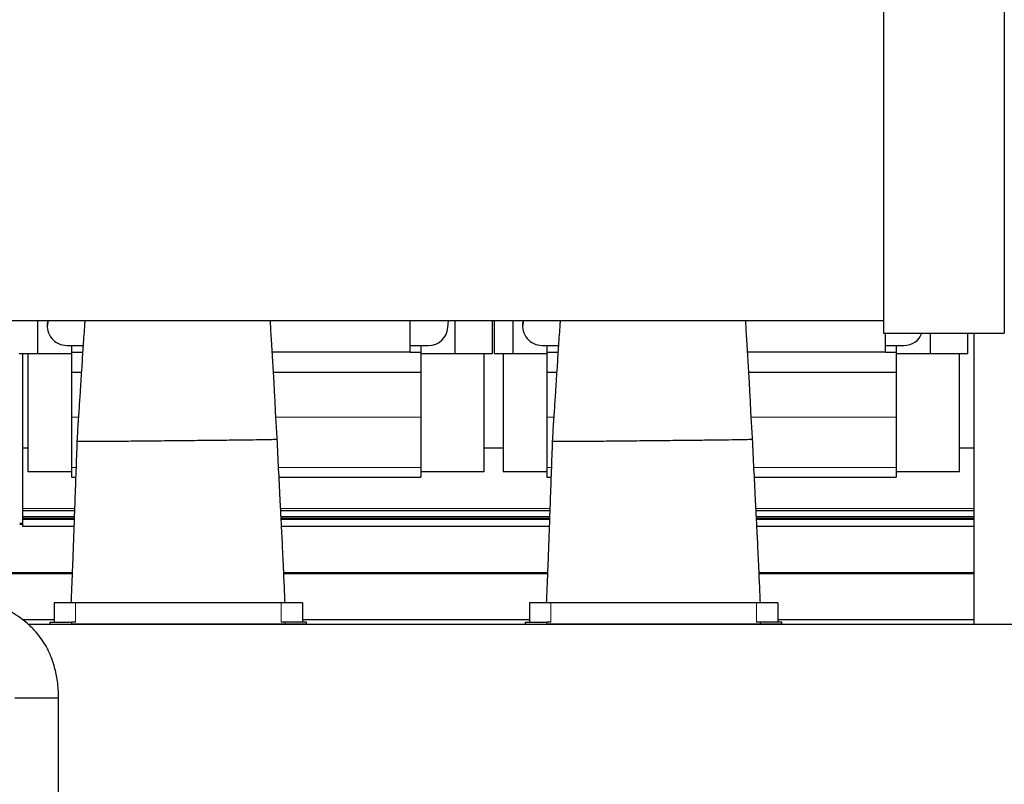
# Model space of a CAD drawing. Header units: inches. Extents: x 0 to 17820, y -10 to 12600.
# Tile 118 of 125: x 15099 to 16114, y 9689 to 10477. Entities that reach past the tile are written whole.
import ezdxf

# ---------------------------------------------------------------- set-up
doc = ezdxf.new("R2010")
doc.units = ezdxf.units.IN
doc.layers.add('1', color=7, linetype='Continuous', true_color=0xffffff)

msp = doc.modelspace()

# ---------------------------------------------------------------- linework, layer by layer
at = {"layer": '1', "color": 2, "linetype": 'Continuous', "lineweight": 25}
for p, q in [((15989.116, 10534.498), (15989.116, 10153.662)), ((16113.616, 10534.498), (16113.616, 10153.662)), ((14642.116, 10166.768), (15989.116, 10166.768)), ((15117.117, 10166.769), (15117.117, 10132.649)), ((15127.095, 10163.574), (15127.095, 10161.003)), ((15127.847, 10166.768), (15127.464, 10164.811)), ((15501.116, 10133.989), (15501.116, 10166.767)), ((15540.071, 10159.678), (15540.546, 10166.768)), ((15547.117, 10166.769), (15547.117, 10132.649)), ((15586.117, 10132.649), (15586.117, 10166.768)), ((15588.117, 10132.649), (15588.117, 10166.768)), ((15607.117, 10166.769), (15607.117, 10132.649)), ((15617.095, 10163.574), (15617.095, 10161.003)), ((15617.847, 10166.768), (15617.464, 10164.811)), ((15989.116, 10153.662), (16113.616, 10153.662)), ((15991.116, 10133.989), (15991.116, 10153.663)), ((16037.117, 10153.663), (16037.117, 10132.649)), ((16076.117, 10132.649), (16076.117, 10153.663)), ((16082.116, 10153.659), (16082.116, 9853.649)), ((16082.116, 10153.659), (16082.116, 9853.649)), ((15147.095, 10141.079), (15152.116, 10141.079)), ((15152.116, 10141.079), (15152.116, 10134.144)), ((15152.116, 10141.079), (15164.001, 10141.079)), ((15501.116, 10141.079), (15512.116, 10141.079)), ((15512.116, 10141.079), (15520.116, 10141.079)), ((15512.116, 10141.079), (15512.116, 10134.144)), ((15637.095, 10141.079), (15642.116, 10141.079)), ((15642.116, 10141.079), (15642.116, 10134.144)), ((15642.116, 10141.079), (15654.001, 10141.079)), ((15991.116, 10141.079), (16002.116, 10141.079)), ((16002.116, 10141.079), (16010.116, 10141.079)), ((16002.116, 10141.079), (16002.116, 10134.144)), ((15098.117, 10132.649), (15117.117, 10132.649)), ((15101.616, 10132.649), (15101.616, 10035.424)), ((15106.889, 10132.649), (15106.889, 10010.649)), ((15117.117, 10132.649), (15152.121, 10132.649)), ((15152.116, 10134.144), (15152.116, 10113.563)), ((15152.116, 10134.144), (15163.542, 10134.144)), ((15501.116, 10133.989), (15359.005, 10133.989)), ((15501.116, 10134.144), (15512.116, 10134.144)), ((15512.112, 10132.649), (15547.117, 10132.649)), ((15512.116, 10134.144), (15512.116, 10113.563)), ((15547.117, 10132.649), (15586.117, 10132.649)), ((15577.344, 10010.649), (15577.344, 10132.649)), ((15588.117, 10132.649), (15607.117, 10132.649)), ((15596.889, 10132.649), (15596.889, 10010.649)), ((15607.117, 10132.649), (15642.121, 10132.649)), ((15642.116, 10134.144), (15642.116, 10113.563)), ((15642.116, 10134.144), (15653.542, 10134.144)), ((15991.116, 10133.989), (15849.005, 10133.989)), ((15991.116, 10134.144), (16002.116, 10134.144)), ((16002.112, 10132.649), (16037.117, 10132.649)), ((16002.116, 10134.144), (16002.116, 10113.563)), ((16037.117, 10132.649), (16076.117, 10132.649)), ((16067.344, 10010.649), (16067.344, 10132.649)), ((15152.116, 10113.563), (15152.116, 10067.099)), ((15152.116, 10113.563), (15162.2, 10113.563)), ((15360.233, 10113.563), (15512.116, 10113.563)), ((15512.116, 10113.563), (15512.116, 10067.099)), ((15642.116, 10113.563), (15652.2, 10113.563)), ((15642.116, 10113.563), (15642.116, 10067.099)), ((15850.233, 10113.563), (16002.116, 10113.563)), ((16002.116, 10113.563), (16002.116, 10067.099)), ((15152.116, 10067.099), (15152.116, 10015.124)), ((15512.116, 10067.099), (15512.116, 10015.124)), ((15642.116, 10067.099), (15642.116, 10015.124)), ((16002.116, 10067.099), (16002.116, 10015.124)), ((15101.616, 10035.424), (15101.616, 9972.929)), ((15101.616, 10035.424), (15106.898, 10035.424)), ((15577.357, 10035.424), (15596.908, 10035.424)), ((16067.329, 10035.424), (16082.111, 10035.424)), ((15152.126, 10010.649), (15106.889, 10010.649)), ((15152.116, 10015.124), (15152.116, 10005.149)), ((15577.344, 10010.649), (15512.113, 10010.649)), ((15512.116, 10015.124), (15512.116, 10005.149)), ((15642.126, 10010.649), (15596.889, 10010.649)), ((15642.116, 10015.124), (15642.116, 10005.149)), ((16067.344, 10010.649), (16002.113, 10010.649)), ((16002.116, 10015.124), (16002.116, 10005.149)), ((15152.116, 10005.149), (15156.318, 10005.149)), ((15366.012, 10005.149), (15512.116, 10005.149)), ((15642.116, 10005.149), (15646.318, 10005.149)), ((15856.012, 10005.149), (16002.116, 10005.149)), ((15101.616, 9972.929), (15101.616, 9970.729)), ((15101.616, 9970.729), (15101.616, 9970.382)), ((15101.616, 9970.382), (15101.616, 9964.598)), ((15101.618, 9957.415), (15098.621, 9957.415)), ((15101.616, 9964.598), (15101.616, 9964.292)), ((15101.616, 9964.292), (15101.616, 9964.021)), ((15101.616, 9964.021), (15101.616, 9962.639)), ((15101.616, 9962.639), (15101.616, 9961.812)), ((15101.616, 9961.812), (15101.616, 9954.757)), ((15101.616, 9961.812), (15154.778, 9961.812)), ((15368.186, 9961.812), (15644.788, 9961.812)), ((15858.158, 9961.812), (16082.111, 9961.812)), ((15101.616, 9954.757), (15154.531, 9954.757)), ((15368.547, 9954.757), (15644.541, 9954.757)), ((15858.538, 9954.757), (16082.111, 9954.757)), ((14880.826, 9905.981), (15152.701, 9905.981)), ((15370.856, 9905.981), (15642.681, 9905.981)), ((15860.837, 9905.981), (16082.07, 9905.981)), ((15156.116, 9875.649), (15134.116, 9875.649)), ((15134.116, 9875.649), (15134.116, 9855.639)), ((15368.116, 9875.649), (15156.116, 9875.649)), ((15390.116, 9875.649), (15368.116, 9875.649)), ((15390.116, 9875.649), (15390.116, 9855.639)), ((15646.116, 9875.649), (15624.116, 9875.649)), ((15624.116, 9875.649), (15624.116, 9855.639)), ((15858.116, 9875.649), (15646.116, 9875.649)), ((15880.116, 9875.649), (15858.116, 9875.649)), ((15880.116, 9875.649), (15880.116, 9855.639)), ((15101.414, 9858.449), (15134.083, 9858.449)), ((15130.116, 9855.639), (15152.116, 9855.639)), ((15130.116, 9853.649), (15130.116, 9855.639)), ((15156.116, 9855.639), (15152.116, 9855.639)), ((15372.116, 9855.639), (15368.116, 9855.639)), ((15394.116, 9855.639), (15372.116, 9855.639)), ((15390.07, 9858.449), (15624.113, 9858.449)), ((15394.116, 9853.649), (15394.116, 9855.639)), ((15620.116, 9855.639), (15642.116, 9855.639)), ((15620.116, 9853.649), (15620.116, 9855.639)), ((15646.116, 9855.639), (15642.116, 9855.639)), ((15862.116, 9855.639), (15858.116, 9855.639)), ((15884.116, 9855.639), (15862.116, 9855.639)), ((15880.1, 9858.449), (16082.07, 9858.449)), ((15884.116, 9853.649), (15884.116, 9855.639)), ((15106.991, 9853.649), (16317.116, 9853.649)), ((15130.116, 9853.649), (15152.116, 9853.649)), ((15372.116, 9853.649), (15152.116, 9853.649)), ((15394.116, 9853.649), (15372.116, 9853.649)), ((15620.116, 9853.649), (15642.116, 9853.649)), ((15862.116, 9853.649), (15642.116, 9853.649)), ((15884.116, 9853.649), (15862.116, 9853.649)), ((15093.616, 9777.649), (15138.616, 9777.649))]:
    msp.add_line(p, q, dxfattribs=at)
at = {"layer": '1', "color": 110, "linetype": 'Continuous', "lineweight": 13}
for p, q in [((15127.464, 10164.811), (15127.464, 10166.768)), ((15617.464, 10164.811), (15617.464, 10166.768)), ((15152.116, 10067.099), (15159.105, 10067.099)), ((15362.691, 10067.099), (15512.116, 10067.099)), ((15642.116, 10067.099), (15649.105, 10067.099)), ((15852.691, 10067.099), (16002.116, 10067.099)), ((15152.116, 10015.124), (15156.683, 10015.124)), ((15365.528, 10015.124), (15512.116, 10015.124)), ((15642.116, 10015.124), (15646.683, 10015.124)), ((15855.528, 10015.124), (16002.116, 10015.124)), ((15101.616, 9972.929), (15155.158, 9972.929)), ((15101.616, 9970.729), (15155.082, 9970.729)), ((15101.616, 9970.382), (15155.063, 9970.382)), ((15367.616, 9972.929), (15645.149, 9972.929)), ((15367.73, 9970.729), (15645.092, 9970.729)), ((15367.749, 9970.382), (15645.073, 9970.382)), ((15857.588, 9972.929), (16082.111, 9972.929)), ((15857.702, 9970.729), (16082.111, 9970.729)), ((15857.721, 9970.382), (16082.111, 9970.382)), ((15101.616, 9964.598), (15154.873, 9964.598)), ((15101.616, 9964.292), (15154.873, 9964.292)), ((15101.616, 9964.021), (15154.854, 9964.021)), ((15101.616, 9962.639), (15154.816, 9962.639)), ((15368.034, 9964.598), (15644.883, 9964.598)), ((15368.053, 9964.292), (15644.864, 9964.292)), ((15368.072, 9964.021), (15644.845, 9964.021)), ((15368.129, 9962.639), (15644.807, 9962.639)), ((15858.025, 9964.598), (16082.111, 9964.598)), ((15858.025, 9964.292), (16082.111, 9964.292)), ((15858.044, 9964.021), (16082.111, 9964.021)), ((15858.12, 9962.639), (16082.111, 9962.639)), ((15098.621, 9956.612), (15101.618, 9956.612)), ((15043.366, 9907.071), (15152.78, 9907.071)), ((15370.827, 9907.071), (15642.78, 9907.071)), ((15860.807, 9907.071), (16082.096, 9907.071)), ((15156.116, 9875.649), (15156.116, 9855.639)), ((15368.116, 9875.649), (15368.116, 9855.639)), ((15646.116, 9875.649), (15646.116, 9855.639)), ((15858.116, 9875.649), (15858.116, 9855.639)), ((15152.116, 9853.649), (15152.116, 9855.639)), ((15372.116, 9853.649), (15372.116, 9855.639)), ((15642.116, 9853.649), (15642.116, 9855.639)), ((15862.116, 9853.649), (15862.116, 9855.639))]:
    msp.add_line(p, q, dxfattribs=at)
at = {"layer": '1', "color": 2, "linetype": 'Continuous', "lineweight": 25}
for centre, start_param, end_param in [((15147.095, 10161.003), 2.94929469, 4.71238898), ((15147.095, 10163.574), 2.98061716, 3.14160971), ((15637.095, 10161.003), 2.94929469, 4.71238898), ((15637.095, 10163.574), 2.98061716, 3.14160971), ((15520.116, 10161.003), 4.71238898, 6.21662901), ((16010.116, 10161.003), 4.71238898, 5.90583892)]:
    msp.add_ellipse(centre, major_axis=(20, 0), ratio=0.9961947, start_param=start_param, end_param=end_param, dxfattribs=at)
for points, knots in [([(15165.815, 10166.854), (15165.708, 10165.401), (15165.104, 10157.103), (15164.057, 10142.142), (15162.632, 10120.538), (15161.363, 10100.353), (15160.096, 10080.735), (15158.683, 10062.128), (15158.003, 10049.197), (15157.686, 10042.365)], [0, 0, 0, 0, 0.03927975, 0.22274377, 0.38629813, 0.57091163, 0.70278189, 0.84344768, 1, 1, 1, 1]), ([(15364.095, 10044.499), (15363.592, 10051.679), (15362.657, 10066.017), (15361.791, 10086.794), (15360.58, 10107.738), (15359.485, 10126.426), (15358.518, 10141.795), (15357.806, 10153.335), (15357.318, 10161.086), (15357.039, 10165.483), (15356.961, 10166.723)], [0, 0, 0, 0, 0.16957718, 0.33965565, 0.49267204, 0.67397444, 0.79876889, 0.88078848, 0.96607081, 1, 1, 1, 1]), ([(15655.815, 10166.854), (15655.708, 10165.401), (15655.104, 10157.103), (15654.057, 10142.142), (15652.632, 10120.538), (15651.363, 10100.353), (15650.096, 10080.735), (15648.683, 10062.128), (15648.003, 10049.197), (15647.686, 10042.365)], [0, 0, 0, 0, 0.03927975, 0.22274377, 0.38629813, 0.57091163, 0.70278189, 0.84344768, 1, 1, 1, 1]), ([(15854.095, 10044.499), (15853.592, 10051.679), (15852.657, 10066.017), (15851.791, 10086.794), (15850.58, 10107.738), (15849.485, 10126.426), (15848.518, 10141.795), (15847.806, 10153.335), (15847.318, 10161.086), (15847.039, 10165.483), (15846.961, 10166.723)], [0, 0, 0, 0, 0.16957718, 0.33965565, 0.49267204, 0.67397444, 0.79876889, 0.88078848, 0.96607081, 1, 1, 1, 1]), ([(15157.686, 10042.365), (15156.898, 10022.004), (15155.779, 9991.403), (15154.622, 9958.101), (15154.082, 9941.041), (15153.67, 9929.783), (15153.082, 9914.797), (15152.343, 9896.644), (15151.774, 9882.932), (15151.467, 9875.645)], [0, 0, 0, 0, 0.3664021, 0.55062588, 0.59918397, 0.6733214, 0.75320725, 0.86886145, 1, 1, 1, 1]), ([(15157.686, 10042.365), (15157.685, 10042.364), (15157.68, 10042.357), (15157.662, 10042.346), (15157.749, 10042.333), (15157.998, 10042.315), (15158.855, 10042.292), (15161.862, 10042.265), (15168.609, 10042.263), (15181.33, 10042.317), (15197.505, 10042.426), (15212.34, 10042.549), (15223.54, 10042.652), (15229.276, 10042.708), (15232.083, 10042.736), (15232.747, 10042.743)], [0, 0, 0, 0, 0.00314393, 0.04148455, 0.06065486, 0.07982517, 0.1565064, 0.23318764, 0.38655011, 0.53991258, 0.69327506, 0.84663753, 0.92331876, 0.98562227, 1, 1, 1, 1]), ([(15232.747, 10042.743), (15233.631, 10042.752), (15237.72, 10042.793), (15245.829, 10042.875), (15260.986, 10043.028), (15274.396, 10043.163), (15285.038, 10043.27), (15288.89, 10043.309), (15294.007, 10043.36), (15304.029, 10043.466), (15319.02, 10043.638), (15335.876, 10043.855), (15349.797, 10044.064), (15357.754, 10044.213), (15361.207, 10044.297), (15362.603, 10044.34), (15363.37, 10044.369), (15363.867, 10044.395), (15364.103, 10044.418), (15364.085, 10044.438), (15364.097, 10044.465), (15364.085, 10044.486), (15364.095, 10044.499)], [0, 0, 0, 0, 0.0131787, 0.05271481, 0.10542963, 0.21085925, 0.22403795, 0.23721666, 0.26357406, 0.31628888, 0.4217185, 0.52714813, 0.63257775, 0.73800738, 0.79072219, 0.8170796, 0.84343701, 0.86979441, 0.89615182, 0.92250923, 0.94886663, 1, 1, 1, 1]), ([(15372.181, 9875.636), (15371.853, 9883.322), (15371.235, 9897.594), (15370.405, 9916.401), (15369.708, 9931.704), (15369.157, 9943.13), (15368.651, 9952.576), (15368.243, 9960.395), (15367.848, 9968.055), (15367.461, 9975.705), (15366.187, 10001.184), (15365.067, 10024.114), (15364.095, 10044.499)], [0, 0, 0, 0, 0.1365163, 0.25350293, 0.3340679, 0.4083517, 0.45649207, 0.5019363, 0.54730021, 0.59259964, 0.6378504, 1, 1, 1, 1]), ([(15647.686, 10042.365), (15646.898, 10022.004), (15645.779, 9991.403), (15644.622, 9958.101), (15644.082, 9941.041), (15643.67, 9929.783), (15643.082, 9914.797), (15642.343, 9896.644), (15641.774, 9882.932), (15641.467, 9875.645)], [0, 0, 0, 0, 0.3664021, 0.55062588, 0.59918397, 0.6733214, 0.75320725, 0.86886145, 1, 1, 1, 1]), ([(15647.686, 10042.365), (15647.685, 10042.364), (15647.68, 10042.357), (15647.662, 10042.346), (15647.749, 10042.333), (15647.998, 10042.315), (15648.855, 10042.292), (15651.862, 10042.265), (15658.609, 10042.263), (15671.33, 10042.317), (15687.505, 10042.426), (15702.34, 10042.549), (15713.54, 10042.652), (15719.276, 10042.708), (15722.083, 10042.736), (15722.747, 10042.743)], [0, 0, 0, 0, 0.00314393, 0.04148455, 0.06065486, 0.07982517, 0.1565064, 0.23318764, 0.38655011, 0.53991258, 0.69327506, 0.84663753, 0.92331876, 0.98562227, 1, 1, 1, 1]), ([(15722.747, 10042.743), (15723.631, 10042.752), (15727.72, 10042.793), (15735.829, 10042.875), (15750.986, 10043.028), (15764.396, 10043.163), (15775.038, 10043.27), (15778.89, 10043.309), (15784.007, 10043.36), (15794.029, 10043.466), (15809.02, 10043.638), (15825.876, 10043.855), (15839.797, 10044.064), (15847.754, 10044.213), (15851.207, 10044.297), (15852.603, 10044.34), (15853.37, 10044.369), (15853.867, 10044.395), (15854.103, 10044.418), (15854.085, 10044.438), (15854.097, 10044.465), (15854.085, 10044.486), (15854.095, 10044.499)], [0, 0, 0, 0, 0.0131787, 0.05271481, 0.10542963, 0.21085925, 0.22403795, 0.23721666, 0.26357406, 0.31628888, 0.4217185, 0.52714813, 0.63257775, 0.73800738, 0.79072219, 0.8170796, 0.84343701, 0.86979441, 0.89615182, 0.92250923, 0.94886663, 1, 1, 1, 1]), ([(15862.181, 9875.636), (15861.853, 9883.322), (15861.235, 9897.594), (15860.405, 9916.401), (15859.708, 9931.704), (15859.157, 9943.13), (15858.651, 9952.576), (15858.243, 9960.395), (15857.848, 9968.055), (15857.461, 9975.705), (15856.187, 10001.184), (15855.067, 10024.114), (15854.095, 10044.499)], [0, 0, 0, 0, 0.1365163, 0.25350293, 0.3340679, 0.4083517, 0.45649207, 0.5019363, 0.54730021, 0.59259964, 0.6378504, 1, 1, 1, 1]), ([(15138.616, 9777.649), (15138.658, 9783.437), (15137.95, 9794.125), (15135.012, 9808.99), (15130.675, 9821.471), (15124.186, 9834.432), (15115.319, 9846.461), (15105.329, 9855.743), (15096.65, 9862.087), (15087.773, 9867.382), (15077.431, 9872.069), (15066.407, 9875.763), (15055.827, 9878.252), (15045.658, 9879.764), (15039.125, 9880.111), (15036.113, 9880.149)], [0, 0, 0, 0, 0.10620414, 0.19837909, 0.27901125, 0.34976167, 0.46576195, 0.55297349, 0.60087634, 0.66433057, 0.74373025, 0.81029008, 0.87899895, 0.94445077, 1, 1, 1, 1]), ([(15138.616, 9607.645), (15138.616, 9611.179), (15138.616, 9633.78), (15138.616, 9674.841), (15138.616, 9714.901), (15138.616, 9738.456), (15138.616, 9746.134), (15138.616, 9753.899), (15138.616, 9761.755), (15138.616, 9769.685), (15138.616, 9774.994), (15138.616, 9777.649)], [0, 0, 0, 0, 0.06236116, 0.39883409, 0.72458146, 0.76929172, 0.81450325, 0.86007087, 0.90630894, 0.95313655, 1, 1, 1, 1])]:
    msp.add_open_spline(points, degree=3, knots=knots, dxfattribs=at)

doc.saveas('drawing.dxf')
